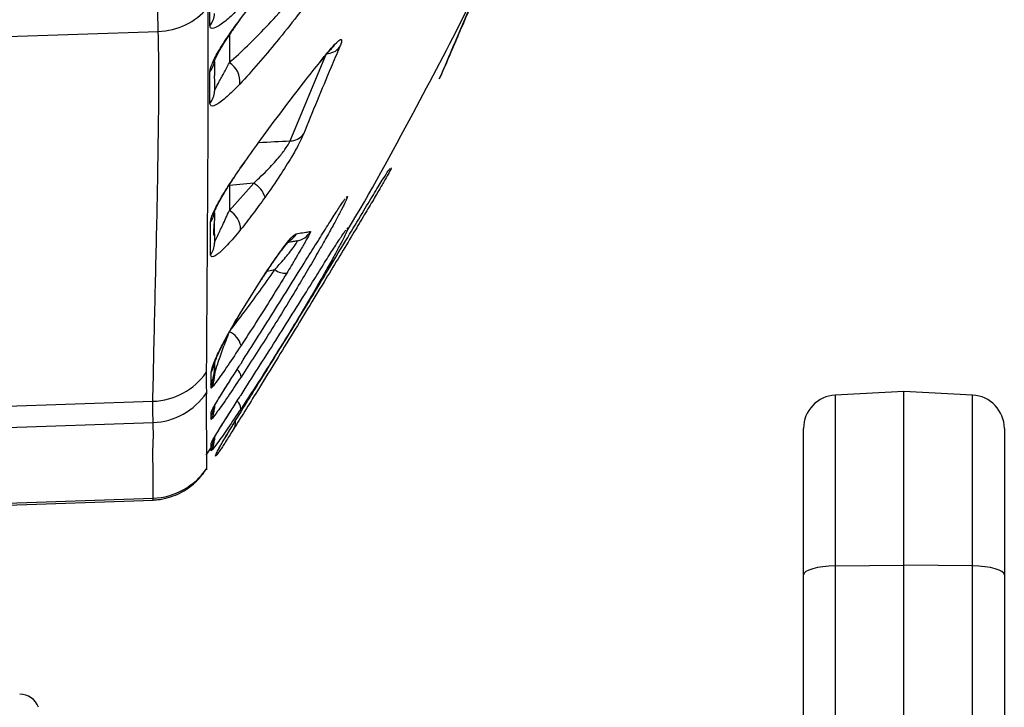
# Model space of a CAD drawing. Extents: x 0 to 8410, y 0 to 5940.
# Tile 184 of 210: x 7276 to 7423, y 4469 to 4572. Entities that reach past the tile are written whole.
import ezdxf

# ---------------------------------------------------------------- set-up
doc = ezdxf.new("R2010")
doc.units = 0
doc.header["$LTSCALE"] = 10
doc.layers.get('0').update_dxf_attribs({"linetype": 'CONTINUOUS'})

msp = doc.modelspace()

# ---------------------------------------------------------------- linework, layer by layer
at = {"color": 7, "linetype": 'CONTINUOUS'}
for p, q in [((7340.89, 4569.09), (7344.58, 4577.8)), ((7308.62, 4572.06), (7308.63, 4572.07)), ((7320.51, 4565.68), (7321.04, 4566.34)), ((7304.78, 4565.83), (7304.78, 4564.52)), ((7304.78, 4563.05), (7304.78, 4561.42)), ((7308.68, 4549.9), (7309.33, 4550.82)), ((7330.84, 4549.58), (7330.83, 4549.58)), ((7324.1, 4545.03), (7324.14, 4545.07)), ((7304.78, 4543.24), (7304.78, 4542.26)), ((7304.78, 4540.03), (7304.78, 4542.04)), ((7304.78, 4540.03), (7304.78, 4538.68)), ((7324.21, 4540.35), (7324.25, 4540.4)), ((7304.78, 4521.04), (7304.78, 4520.1)), ((7304.78, 4518.92), (7304.78, 4519.63)), ((7407.78, 4516.56), (7397.51, 4516.02)), ((7418.04, 4516.02), (7407.78, 4516.56)), ((7407.78, 4490.63), (7407.78, 4516.56)), ((7304.78, 4514.3), (7304.78, 4514.05)), ((7392.78, 4489.16), (7392.78, 4511.02)), ((7422.78, 4511.02), (7422.78, 4489.16)), ((7304.78, 4509.61), (7304.78, 4509.35)), ((7303.55, 4507.04), (7304.24, 4508.1)), ((7303.56, 4507.03), (7303.57, 4505.01)), ((7303.57, 4505.01), (7303.56, 4504.85)), ((7267.78, 4499.35), (7295.62, 4500.33)), ((7407.78, 4417.27), (7407.78, 4490.63)), ((7392.78, 4415.8), (7392.78, 4489.16)), ((7422.78, 4489.16), (7422.78, 4415.8))]:
    msp.add_line(p, q, dxfattribs=at)
at = {"color": 8, "linetype": 'CONTINUOUS'}
for p, q in [((7308.55, 4572.04), (7308.62, 4572.06)), ((7267.78, 4569.36), (7296.38, 4570.33)), ((7307, 4569.74), (7307, 4565.65)), ((7316.08, 4553.98), (7321.49, 4567.01)), ((7320.6, 4565.83), (7321.18, 4566.57)), ((7308.63, 4549.88), (7309.31, 4550.83)), ((7308.68, 4549.9), (7308.63, 4549.88)), ((7310.64, 4547.66), (7307, 4547.31)), ((7307, 4543.58), (7310.64, 4547.66)), ((7307, 4547.31), (7307, 4543.58)), ((7313.8, 4534.74), (7312.61, 4534.49)), ((7308.74, 4528.43), (7311.84, 4533.36)), ((7311.83, 4533.29), (7311.84, 4533.36)), ((7308.78, 4528.44), (7308.74, 4528.43)), ((7304.27, 4517.8), (7304.28, 4519.42)), ((7397.51, 4516.02), (7397.51, 4490.49)), ((7418.04, 4490.49), (7418.04, 4516.02)), ((7267.78, 4514.15), (7295.57, 4515.09)), ((7304.78, 4514.05), (7304.84, 4514.49)), ((7267.78, 4510.95), (7295.6, 4511.92)), ((7304.78, 4509.35), (7304.84, 4509.8)), ((7267.78, 4499.64), (7295.63, 4500.61)), ((7295.62, 4500.33), (7295.63, 4500.61)), ((7397.51, 4490.49), (7407.78, 4490.63)), ((7397.51, 4490.49), (7397.51, 4417.12)), ((7418.04, 4490.49), (7407.78, 4490.63)), ((7418.04, 4417.12), (7418.04, 4490.49))]:
    msp.add_line(p, q, dxfattribs=at)
at = {"color": 8, "linetype": 'CONTINUOUS', "flags": 128}
for points in [[(7341.16, 4569.66), (7341.14, 4569.62), (7340.89, 4569.09)], [(7321.04, 4566.34), (7321.08, 4566.38), (7321.18, 4566.57)], [(7304.2, 4536.96), (7304.19, 4538.45), (7304.17, 4541.86)], [(7304.27, 4512.38), (7304.27, 4512.7), (7304.27, 4513.48)], [(7304.27, 4508.08), (7304.27, 4508.39), (7304.27, 4508.78)], [(7397.51, 4490.49), (7396.58, 4490.45), (7395.68, 4490.37), (7394.86, 4490.24), (7394.15, 4490.07), (7393.56, 4489.88), (7393.13, 4489.65), (7392.87, 4489.41), (7392.78, 4489.16)], [(7422.78, 4489.16), (7422.69, 4489.41), (7422.42, 4489.65), (7421.99, 4489.88), (7421.4, 4490.07), (7420.69, 4490.24), (7419.87, 4490.37), (7418.98, 4490.45), (7418.04, 4490.49)]]:
    msp.add_lwpolyline(points, dxfattribs=at)
at = {"color": 7, "linetype": 'CONTINUOUS', "flags": 128}
msp.add_lwpolyline([(7304.27, 4507.69), (7304.27, 4508), (7304.27, 4508.08)], dxfattribs=at)
at = {"color": 8, "linetype": 'CONTINUOUS'}
for centre, radius, start, end in [((7296.05, 4580.47), 10.15, 271.8636, 319.5752), ((7301.94, 4573.03), 2.83, 319.0748, 359.8634), ((7321.45, 4569.6), 2.6, 271.0046, 320.8574), ((7301.93, 4566.16), 2.84, 319.1701, 359.8748), ((7305.24, 4562.8), 3.35, 354.1631, 58.2478), ((7301.93, 4561.42), 2.84, 319.4382, 359.8826), ((7316.01, 4556.61), 2.63, 271.4401, 321.0883), ((7308.78, 4544.41), 3.74, 17.9922, 60.2349), ((7301.93, 4543.62), 2.85, 321.9238, 359.9), ((7305.43, 4540.73), 3.25, 359.8727, 61.0848), ((7314.44, 4541.57), 2.96, 302.6039, 330.2528), ((7316.56, 4541.98), 3, 279.9983, 329.111), ((7301.93, 4538.68), 2.84, 322.786, 359.9081), ((7315.38, 4536.85), 2.64, 233.1932, 274.3108), ((7305.73, 4522.63), 3.11, 14.255, 65.8481), ((7301.89, 4521.04), 2.88, 325.7605, 359.9478), ((7295.29, 4525.16), 10.08, 271.613, 325.0159), ((7307.32, 4518.67), 1.42, 1.1639, 53.7793), ((7301.78, 4518.7), 2.99, 326.2917, 359.9966), ((7295.25, 4521.92), 10.01, 272.0055, 326.127), ((7307.32, 4513.95), 1.41, 0.875, 53.6091), ((7301.78, 4514.05), 2.99, 326.2449, 359.9982), ((7306.16, 4511.94), 1.78, 326.9759, 6.0704), ((7301.78, 4509.35), 2.99, 326.136, 359.9916), ((7301.77, 4510.46), 3.01, 326.1733, 337.6137), ((7295.28, 4510.61), 10, 271.9768, 325.9448)]:
    msp.add_arc(centre, radius, start, end, dxfattribs=at)
at = {"color": 7, "linetype": 'CONTINUOUS'}
for centre, radius, start, end in [((7397.78, 4511.02), 5, 93, 180), ((7417.78, 4511.02), 5, 0, 87), ((7275.68, 4468.35), 3, 20, 90)]:
    msp.add_arc(centre, radius, start, end, dxfattribs=at)
at = {"color": 8, "linetype": 'CONTINUOUS'}
for points, knots in [([(7296.38, 4570.33), (7296.34, 4571.48), (7296.28, 4573.8), (7296.21, 4578.54), (7296.15, 4584.12), (7296.08, 4590.63), (7296, 4598), (7295.93, 4606.18), (7295.86, 4615.11), (7295.8, 4624.7), (7295.74, 4634.93), (7295.68, 4645.7), (7295.64, 4656.94), (7295.6, 4668.09), (7295.57, 4679.01), (7295.56, 4686.11), (7295.55, 4689.66)], [0, 0, 0, 0, 0.072565, 0.145389, 0.218215, 0.290781, 0.363345, 0.436168, 0.50899, 0.581554, 0.654129, 0.726963, 0.799797, 0.872371, 0.936186, 1, 1, 1, 1]), ([(7308.55, 4572.04), (7309.7, 4573.55), (7311.99, 4576.57), (7315.54, 4581.06), (7319.06, 4585.36), (7322.2, 4589.05), (7324.89, 4592.04), (7326.97, 4594.21), (7328.65, 4595.8), (7329.96, 4596.86), (7330.93, 4597.39), (7331.48, 4597.36), (7331.63, 4596.8), (7331.46, 4595.86), (7331, 4594.56), (7330.29, 4592.97), (7329.32, 4591.08), (7328.08, 4588.83), (7326.57, 4586.29), (7324.7, 4583.33), (7322.55, 4580.1), (7319.99, 4576.45), (7317.16, 4572.64), (7314.19, 4568.89), (7311.3, 4565.45), (7309.48, 4563.46), (7308.57, 4562.46)], [0, 0, 0, 0, 0.057887, 0.115795, 0.174268, 0.232701, 0.277662, 0.322578, 0.35875, 0.394888, 0.431309, 0.467696, 0.498663, 0.529632, 0.558494, 0.587367, 0.618117, 0.648886, 0.684372, 0.719879, 0.762396, 0.804937, 0.855704, 0.906483, 0.953248, 1, 1, 1, 1]), ([(7307, 4565.65), (7307.9, 4566.48), (7309.72, 4568.14), (7312.58, 4571.05), (7315.54, 4574.27), (7318.34, 4577.57), (7320.9, 4580.77), (7323.03, 4583.62), (7324.9, 4586.26), (7326.4, 4588.51), (7327.65, 4590.53), (7328.61, 4592.22), (7329.32, 4593.65), (7329.78, 4594.81), (7329.96, 4595.66), (7329.83, 4596.17), (7329.45, 4596.13), (7329.25, 4596.11)], [0, 0, 0, 0, 0.0823982, 0.1662222, 0.2561733, 0.3479725, 0.4232799, 0.4999971, 0.5623839, 0.6259729, 0.6794216, 0.7340392, 0.7835799, 0.8344706, 0.8870739, 0.9416546, 1, 1, 1, 1]), ([(7304.08, 4571.17), (7304.09, 4571.71), (7304.09, 4572.83), (7304.1, 4574.48), (7304.11, 4575.79), (7304.11, 4576.45)], [0, 0, 0, 0, 0.317074, 0.658473, 1, 1, 1, 1]), ([(7303.77, 4573.89), (7303.78, 4572.13), (7303.83, 4563.35), (7303.75, 4550.09), (7303.65, 4533.77), (7303.58, 4524.18), (7303.55, 4519.38)], [0, 0, 0, 0, 0.093721, 0.468605, 0.734302, 1, 1, 1, 1]), ([(7308.55, 4573.88), (7307.96, 4573.3), (7306.68, 4572.03), (7305.15, 4570.91), (7304.23, 4570.61), (7304.12, 4571.02), (7304.08, 4571.17)], [0, 0, 0, 0, 0.240367, 0.526435, 0.814184, 1, 1, 1, 1]), ([(7304.08, 4564.31), (7304.15, 4564.65), (7304.29, 4565.34), (7305.3, 4567.27), (7306.76, 4569.58), (7308, 4571.28), (7308.55, 4572.04)], [0, 0, 0, 0, 0.24035, 0.491664, 0.773315, 1, 1, 1, 1]), ([(7295.57, 4515.09), (7295.67, 4519.69), (7295.86, 4528.9), (7296.22, 4542.72), (7296.39, 4554.22), (7296.51, 4563.43), (7296.42, 4568.03), (7296.38, 4570.33)], [0, 0, 0, 0, 0.250001, 0.500001, 0.749997, 0.875, 1, 1, 1, 1]), ([(7321.18, 4566.57), (7321.66, 4567.15), (7322.53, 4568.19), (7323.43, 4569.07), (7323.82, 4569.18), (7323.76, 4568.7), (7323.55, 4568.17), (7323.46, 4567.96)], [0, 0, 0, 0, 0.262975, 0.476457, 0.690667, 0.878419, 1, 1, 1, 1]), ([(7323.46, 4567.96), (7323.04, 4566.97), (7321.19, 4562.63), (7319.42, 4558.3), (7318.06, 4554.96)], [0, 0, 0, 0, 0.230152, 1, 1, 1, 1]), ([(7304.78, 4561.42), (7304.8, 4561.48), (7304.85, 4561.65), (7305.3, 4562.51), (7306.07, 4563.89), (7306.71, 4565.11), (7307, 4565.65)], [0, 0, 0, 0, 0.195672, 0.488234, 0.770488, 1, 1, 1, 1]), ([(7304.09, 4559.57), (7304.09, 4560.08), (7304.09, 4561.66), (7304.09, 4563.24), (7304.08, 4564.31)], [0, 0, 0, 0, 0.324287, 1, 1, 1, 1]), ([(7308.57, 4562.46), (7307.99, 4561.87), (7306.71, 4560.56), (7305.18, 4559.38), (7304.24, 4559.03), (7304.14, 4559.42), (7304.09, 4559.57)], [0, 0, 0, 0, 0.2386837, 0.5253815, 0.8126557, 1, 1, 1, 1]), ([(7318.06, 4554.96), (7317.84, 4554.49), (7317.42, 4553.54), (7316.18, 4551.35), (7314.46, 4548.59), (7313.09, 4546.63), (7312.34, 4545.57)], [0, 0, 0, 0, 0.201916, 0.403391, 0.675123, 1, 1, 1, 1]), ([(7310.64, 4547.66), (7311.39, 4548.37), (7312.74, 4549.64), (7314.43, 4551.51), (7315.48, 4552.89), (7315.93, 4553.63), (7316.05, 4553.92), (7316.08, 4553.98)], [0, 0, 0, 0, 0.34978, 0.626166, 0.81739, 0.95762, 1, 1, 1, 1]), ([(7311.4, 4553.75), (7311.41, 4553.75), (7312.97, 4553.82), (7314.53, 4553.9), (7316.08, 4553.98)], [0, 0, 0, 0, 0.006605, 1, 1, 1, 1]), ([(7304.17, 4541.86), (7304.24, 4542.21), (7304.39, 4542.89), (7305.35, 4544.8), (7306.75, 4547.14), (7308, 4548.98), (7308.63, 4549.88)], [0, 0, 0, 0, 0.242452, 0.465836, 0.735626, 1, 1, 1, 1]), ([(7312.34, 4545.57), (7311.73, 4544.73), (7310.5, 4543.04), (7309.29, 4541.5), (7308.68, 4540.72)], [0, 0, 0, 0, 0.497102, 1, 1, 1, 1]), ([(7324.46, 4545.54), (7324.55, 4545.62), (7324.7, 4545.79), (7324.58, 4545.45), (7324.51, 4545.29)], [0, 0, 0, 0, 0.5259811, 1, 1, 1, 1]), ([(7304.78, 4538.68), (7304.79, 4538.73), (7304.83, 4538.9), (7305.21, 4539.75), (7305.97, 4541.34), (7306.66, 4542.84), (7307, 4543.58)], [0, 0, 0, 0, 0.131853, 0.419671, 0.712175, 1, 1, 1, 1]), ([(7324.56, 4540.86), (7324.65, 4540.95), (7324.81, 4541.11), (7324.68, 4540.78), (7324.63, 4540.63)], [0, 0, 0, 0, 0.534329, 1, 1, 1, 1]), ([(7308.68, 4540.72), (7308, 4539.9), (7306.97, 4538.66), (7305.85, 4537.56), (7305.15, 4536.97), (7304.62, 4536.67), (7304.27, 4536.63), (7304.22, 4536.85), (7304.2, 4536.96)], [0, 0, 0, 0, 0.2938263, 0.4409558, 0.5880188, 0.7296255, 0.8710682, 1, 1, 1, 1]), ([(7311.84, 4533.36), (7312.26, 4533.99), (7313.08, 4535.26), (7314.4, 4537.17), (7315.7, 4538.91), (7316.62, 4539.93), (7316.91, 4540.06), (7317.01, 4540.1)], [0, 0, 0, 0, 0.193166, 0.385977, 0.630495, 0.87626, 1, 1, 1, 1]), ([(7319.13, 4540.45), (7319.12, 4540.39), (7319.09, 4540.27), (7318.55, 4539.27), (7317.61, 4537.62), (7316.55, 4535.83), (7315.79, 4534.58), (7315.58, 4534.22)], [0, 0, 0, 0, 0.201889, 0.404383, 0.604481, 0.885609, 1, 1, 1, 1]), ([(7317.01, 4540.1), (7317.32, 4540.16), (7318.13, 4540.3), (7318.89, 4540.4), (7319.05, 4540.43), (7319.13, 4540.45)], [0, 0, 0, 0, 0.2430012, 0.6207849, 1, 1, 1, 1]), ([(7313.8, 4534.74), (7314.02, 4534.99), (7314.77, 4535.83), (7315.82, 4537.07), (7316.68, 4538.18), (7317, 4538.66), (7317.15, 4538.94), (7317.16, 4539.04), (7317.09, 4539.03), (7317.08, 4539.03)], [0, 0, 0, 0, 0.126044, 0.422291, 0.618796, 0.772751, 0.809117, 0.965991, 1, 1, 1, 1]), ([(7307, 4525.47), (7307.75, 4526.46), (7309.27, 4528.43), (7311.56, 4531.57), (7313.05, 4533.67), (7313.8, 4534.74)], [0, 0, 0, 0, 0.33029, 0.661514, 1, 1, 1, 1]), ([(7304.28, 4519.42), (7304.33, 4519.7), (7304.46, 4520.33), (7305.32, 4522.33), (7306.66, 4524.92), (7307.9, 4527.06), (7308.62, 4528.23), (7308.74, 4528.43)], [0, 0, 0, 0, 0.193778, 0.442739, 0.694678, 0.945841, 1, 1, 1, 1]), ([(7304.78, 4518.69), (7304.8, 4518.89), (7304.85, 4519.37), (7305.27, 4520.76), (7305.99, 4522.82), (7306.66, 4524.59), (7307, 4525.47)], [0, 0, 0, 0, 0.166983, 0.40515, 0.703887, 1, 1, 1, 1]), ([(7308.74, 4523.4), (7308.07, 4522.38), (7307.07, 4520.86), (7305.94, 4519.23), (7305.09, 4518.03), (7304.42, 4517.14), (7304.32, 4517.06), (7304.27, 4517.03)], [0, 0, 0, 0, 0.299437, 0.449085, 0.598644, 0.833288, 1, 1, 1, 1]), ([(7303.55, 4519.38), (7303.55, 4518.63), (7303.56, 4517.13), (7303.56, 4516.6), (7303.56, 4516.34)], [0, 0, 0, 0, 0.497327, 1, 1, 1, 1]), ([(7308.74, 4518.7), (7308.07, 4517.69), (7307.06, 4516.17), (7305.94, 4514.56), (7305.09, 4513.36), (7304.42, 4512.48), (7304.31, 4512.41), (7304.27, 4512.38)], [0, 0, 0, 0, 0.298974, 0.448394, 0.597735, 0.833049, 1, 1, 1, 1]), ([(7304.27, 4513.48), (7304.33, 4513.61), (7304.46, 4513.9), (7305.35, 4515.39), (7306.33, 4516.96), (7307.06, 4518.1), (7307.24, 4518.39)], [0, 0, 0, 0, 0.251472, 0.567805, 0.888897, 1, 1, 1, 1]), ([(7304.27, 4517.03), (7304.27, 4517.12), (7304.27, 4517.25), (7304.27, 4517.47), (7304.27, 4517.56)], [0, 0, 0, 0, 0.624181, 1, 1, 1, 1]), ([(7303.56, 4516.34), (7303.56, 4515.75), (7303.54, 4514.58), (7303.56, 4512.19), (7303.56, 4509.7), (7303.56, 4507.79), (7303.56, 4507.06), (7303.56, 4507.03)], [0, 0, 0, 0, 0.1914246, 0.3828486, 0.7656977, 0.9911648, 1, 1, 1, 1]), ([(7295.6, 4511.92), (7295.6, 4512.18), (7295.59, 4512.71), (7295.58, 4514.29), (7295.57, 4515.09)], [0, 0, 0, 0, 0.497247, 1, 1, 1, 1]), ([(7304.27, 4508.78), (7304.33, 4508.91), (7304.45, 4509.2), (7305.35, 4510.68), (7306.34, 4512.26), (7307.07, 4513.4), (7307.26, 4513.7)], [0, 0, 0, 0, 0.251197, 0.566831, 0.88715, 1, 1, 1, 1]), ([(7295.63, 4500.61), (7295.62, 4501.31), (7295.61, 4502.71), (7295.62, 4505.29), (7295.54, 4507.77), (7295.69, 4510.14), (7295.63, 4511.32), (7295.6, 4511.92)], [0, 0, 0, 0, 0.185362, 0.370725, 0.685362, 0.842682, 1, 1, 1, 1])]:
    msp.add_open_spline(points, degree=3, knots=knots, dxfattribs=at)
at = {"color": 7, "linetype": 'CONTINUOUS'}
for points, knots in [([(7341.16, 4569.66), (7341.33, 4570.06), (7342.39, 4572.5), (7344.74, 4578.09), (7348.09, 4586.23), (7351.78, 4595.56), (7354.71, 4603.16), (7356.47, 4607.97), (7357.02, 4609.46)], [0, 0, 0, 0, 0.0322355, 0.1962179, 0.4430734, 0.6626932, 0.8955273, 1, 1, 1, 1]), ([(7324.51, 4540.39), (7324.54, 4540.44), (7328.06, 4546.24), (7333.97, 4557.18), (7340.6, 4569.63), (7343.79, 4576.27), (7344.54, 4577.82)], [0, 0, 0, 0, 0.004293, 0.479302, 0.878313, 1, 1, 1, 1]), ([(7304.75, 4565.84), (7304.75, 4565.83), (7304.74, 4565.8), (7304.79, 4565.97), (7304.94, 4566.33), (7305.25, 4566.96), (7305.74, 4567.83), (7306.42, 4568.92), (7307.26, 4570.18), (7308.01, 4571.25), (7308.5, 4571.89), (7308.63, 4572.07)], [0, 0, 0, 0, 0.015409, 0.096956, 0.198082, 0.321921, 0.461307, 0.614484, 0.77285, 0.936378, 1, 1, 1, 1]), ([(7338.33, 4563.24), (7338.36, 4563.3), (7338.56, 4563.67), (7338.92, 4564.45), (7339.55, 4565.85), (7340.29, 4567.62), (7340.9, 4569.04), (7341.16, 4569.66)], [0, 0, 0, 0, 0.027003, 0.172095, 0.41758, 0.747808, 1, 1, 1, 1]), ([(7338.35, 4563.23), (7338.38, 4563.28), (7338.56, 4563.56), (7339.07, 4564.76), (7339.87, 4566.72), (7340.55, 4568.3), (7340.89, 4569.09)], [0, 0, 0, 0, 0.065607, 0.380919, 0.689912, 1, 1, 1, 1]), ([(7321.04, 4566.34), (7321.24, 4566.58), (7321.66, 4567.1), (7322.18, 4567.69), (7322.53, 4568.06), (7322.71, 4568.23), (7322.69, 4568.21), (7322.69, 4568.21)], [0, 0, 0, 0, 0.257308, 0.539357, 0.773308, 0.946518, 1, 1, 1, 1]), ([(7309.31, 4550.83), (7310.11, 4551.96), (7311.96, 4554.56), (7314.94, 4558.56), (7317.97, 4562.54), (7319.78, 4564.8), (7320.6, 4565.83)], [0, 0, 0, 0, 0.209462, 0.485832, 0.765334, 1, 1, 1, 1]), ([(7304.78, 4564.52), (7304.76, 4564.06), (7304.74, 4563.2), (7304.76, 4563.1), (7304.78, 4563.05)], [0, 0, 0, 0, 0.526825, 1, 1, 1, 1]), ([(7331.21, 4549.96), (7331.21, 4549.96), (7331.22, 4549.93), (7330.89, 4549.31), (7330.29, 4548.22), (7329.37, 4546.63), (7328.21, 4544.67), (7326.82, 4542.34), (7325.15, 4539.56), (7323.25, 4536.41), (7321.06, 4532.79), (7318.7, 4528.91), (7316.17, 4524.76), (7313.63, 4520.61), (7311.31, 4516.83), (7309.28, 4513.55), (7308.2, 4511.83), (7307.66, 4510.97)], [0, 0, 0, 0, 0.004248, 0.062917, 0.121609, 0.179991, 0.238404, 0.301471, 0.36457, 0.437393, 0.510244, 0.592999, 0.675763, 0.764151, 0.852498, 0.926276, 1, 1, 1, 1]), ([(7307.66, 4511.76), (7308.14, 4512.54), (7309.13, 4514.15), (7310.89, 4516.98), (7312.9, 4520.23), (7315.13, 4523.83), (7317.58, 4527.83), (7320.11, 4531.98), (7322.64, 4536.16), (7325, 4540.1), (7327.06, 4543.53), (7328.76, 4546.34), (7329.97, 4548.32), (7330.74, 4549.51), (7330.94, 4549.77), (7331.02, 4549.87)], [0, 0, 0, 0, 0.065163, 0.135857, 0.206583, 0.288317, 0.370072, 0.459979, 0.549863, 0.639362, 0.728777, 0.808979, 0.889104, 0.957342, 1, 1, 1, 1]), ([(7304.74, 4543.25), (7304.74, 4543.25), (7304.74, 4543.22), (7304.77, 4543.36), (7304.9, 4543.68), (7305.18, 4544.28), (7305.62, 4545.13), (7306.25, 4546.21), (7307.02, 4547.45), (7307.62, 4548.36), (7307.92, 4548.81)], [0, 0, 0, 0, 0.006801, 0.088299, 0.191179, 0.321828, 0.473104, 0.642405, 0.819932, 1, 1, 1, 1]), ([(7308.74, 4520.75), (7309.6, 4522.1), (7311.32, 4524.79), (7313.91, 4528.9), (7316.41, 4532.89), (7318.6, 4536.4), (7320.43, 4539.33), (7321.92, 4541.71), (7323.13, 4543.61), (7323.94, 4544.85), (7324.2, 4545.19), (7324.29, 4545.31)], [0, 0, 0, 0, 0.131685, 0.263359, 0.395072, 0.526686, 0.630264, 0.733771, 0.837845, 0.941822, 1, 1, 1, 1]), ([(7324.51, 4545.29), (7324.41, 4545.05), (7324.2, 4544.58), (7323.58, 4543.37), (7322.75, 4541.81), (7321.69, 4539.9), (7320.39, 4537.59), (7318.86, 4534.96), (7317.06, 4531.91), (7315.05, 4528.59), (7312.91, 4525.16), (7310.79, 4521.83), (7309.42, 4519.74), (7308.74, 4518.7)], [0, 0, 0, 0, 0.077667, 0.154744, 0.231854, 0.314679, 0.397541, 0.491043, 0.584585, 0.692012, 0.799475, 0.899738, 1, 1, 1, 1]), ([(7304.78, 4542.26), (7304.72, 4541.69), (7304.61, 4540.47), (7304.62, 4539.79), (7304.68, 4539.9), (7304.69, 4539.92)], [0, 0, 0, 0, 0.42003, 0.898676, 1, 1, 1, 1]), ([(7308.74, 4516.02), (7309.59, 4517.35), (7311.32, 4520.05), (7313.91, 4524.14), (7316.45, 4528.16), (7318.65, 4531.67), (7320.5, 4534.63), (7321.99, 4536.99), (7323.22, 4538.92), (7324.04, 4540.16), (7324.3, 4540.51), (7324.39, 4540.63)], [0, 0, 0, 0, 0.130028, 0.263786, 0.393552, 0.527547, 0.629708, 0.734652, 0.836741, 0.942749, 1, 1, 1, 1]), ([(7324.63, 4540.63), (7324.52, 4540.39), (7324.31, 4539.92), (7323.69, 4538.71), (7322.86, 4537.17), (7321.8, 4535.25), (7320.5, 4532.96), (7318.96, 4530.32), (7317.16, 4527.28), (7315.13, 4523.96), (7312.99, 4520.53), (7310.83, 4517.15), (7309.44, 4515.04), (7308.74, 4513.97)], [0, 0, 0, 0, 0.078449, 0.154175, 0.231832, 0.313376, 0.396796, 0.488989, 0.583209, 0.689147, 0.797493, 0.897824, 1, 1, 1, 1]), ([(7311.83, 4533.29), (7312.15, 4533.78), (7312.78, 4534.75), (7313.67, 4536.07), (7314.47, 4537.19), (7315.12, 4538.06), (7315.62, 4538.67), (7315.9, 4539), (7316.05, 4539.13), (7316.01, 4539.1), (7316.01, 4539.1)], [0, 0, 0, 0, 0.184158, 0.363471, 0.526643, 0.673797, 0.802253, 0.910438, 0.990821, 1, 1, 1, 1]), ([(7317.08, 4539.03), (7317.03, 4539.02), (7316.92, 4539), (7316.58, 4538.94), (7316.14, 4538.87), (7315.78, 4538.8), (7315.73, 4538.79)], [0, 0, 0, 0, 0.31536, 0.630839, 0.947512, 1, 1, 1, 1]), ([(7315.58, 4534.22), (7314.84, 4533.02), (7313.35, 4530.58), (7311.03, 4526.92), (7309.5, 4524.56), (7308.74, 4523.4)], [0, 0, 0, 0, 0.330496, 0.66886, 1, 1, 1, 1]), ([(7307.57, 4526.41), (7307.83, 4526.86), (7308.22, 4527.53), (7308.64, 4528.21), (7308.78, 4528.44)], [0, 0, 0, 0, 0.6639482, 1, 1, 1, 1]), ([(7304.74, 4520.64), (7304.74, 4520.64), (7304.73, 4520.62), (7304.76, 4520.73), (7304.86, 4521), (7305.07, 4521.56), (7305.43, 4522.37), (7305.95, 4523.46), (7306.64, 4524.77), (7307.2, 4525.78), (7307.53, 4526.35), (7307.57, 4526.41)], [0, 0, 0, 0, 0.001058, 0.065282, 0.157927, 0.278215, 0.430144, 0.602078, 0.785825, 0.975397, 1, 1, 1, 1]), ([(7307.24, 4518.39), (7307.65, 4519.03), (7308.13, 4519.79), (7308.66, 4520.62), (7308.74, 4520.75)], [0, 0, 0, 0, 0.837719, 1, 1, 1, 1]), ([(7304.78, 4520.1), (7304.7, 4519.51), (7304.56, 4518.47), (7304.36, 4518), (7304.27, 4517.8)], [0, 0, 0, 0, 0.560707, 1, 1, 1, 1]), ([(7304.26, 4517.57), (7304.24, 4517.57), (7304.2, 4517.58), (7304.25, 4517.72), (7304.27, 4517.8)], [0, 0, 0, 0, 0.473268, 1, 1, 1, 1]), ([(7304.27, 4517.56), (7304.4, 4517.66), (7304.62, 4517.84), (7304.73, 4518.61), (7304.78, 4518.92)], [0, 0, 0, 0, 0.5936485, 1, 1, 1, 1]), ([(7304.53, 4513.97), (7304.53, 4513.98), (7304.53, 4513.98), (7304.64, 4514.17), (7304.87, 4514.57), (7305.27, 4515.23), (7305.84, 4516.16), (7306.51, 4517.23), (7307.01, 4518.03), (7307.24, 4518.39)], [0, 0, 0, 0, 0.04216, 0.13909, 0.272431, 0.441378, 0.631427, 0.834574, 1, 1, 1, 1]), ([(7307.26, 4513.7), (7307.66, 4514.33), (7308.14, 4515.08), (7308.66, 4515.89), (7308.74, 4516.02)], [0, 0, 0, 0, 0.842707, 1, 1, 1, 1]), ([(7304.65, 4514.21), (7304.61, 4513.98), (7304.5, 4513.24), (7304.2, 4512.83), (7304.32, 4512.99), (7304.33, 4513.01)], [0, 0, 0, 0, 0.282823, 0.92207, 1, 1, 1, 1]), ([(7308.74, 4513.97), (7308.06, 4512.96), (7307.06, 4511.46), (7305.94, 4509.85), (7305.08, 4508.66), (7304.42, 4507.78), (7304.31, 4507.71), (7304.27, 4507.69)], [0, 0, 0, 0, 0.299013, 0.446055, 0.597876, 0.833385, 1, 1, 1, 1]), ([(7304.53, 4509.27), (7304.53, 4509.28), (7304.53, 4509.28), (7304.64, 4509.48), (7304.87, 4509.87), (7305.27, 4510.54), (7305.85, 4511.48), (7306.52, 4512.54), (7307.03, 4513.34), (7307.26, 4513.7)], [0, 0, 0, 0, 0.043304, 0.140595, 0.274361, 0.443339, 0.633247, 0.836044, 1, 1, 1, 1]), ([(7304.54, 4513.29), (7304.55, 4513.3), (7304.63, 4513.4), (7304.71, 4513.88), (7304.78, 4514.3)], [0, 0, 0, 0, 0.1462514, 1, 1, 1, 1]), ([(7307.66, 4510.97), (7307.28, 4510.37), (7306.45, 4509.05), (7305.6, 4507.76), (7305.08, 4507.01), (7304.89, 4506.83), (7304.97, 4507.1), (7305.31, 4507.82), (7305.92, 4508.9), (7306.71, 4510.22), (7307.34, 4511.25), (7307.66, 4511.76)], [0, 0, 0, 0, 0.108982, 0.239377, 0.370001, 0.485792, 0.601594, 0.714673, 0.827638, 0.913862, 1, 1, 1, 1]), ([(7305.28, 4507.68), (7305.28, 4507.67), (7305.28, 4507.66), (7305.33, 4507.8), (7305.51, 4508.15), (7305.84, 4508.74), (7306.33, 4509.58), (7306.98, 4510.65), (7307.48, 4511.48), (7307.8, 4512), (7307.81, 4512.01)], [0, 0, 0, 0, 0.040827, 0.156579, 0.304338, 0.479504, 0.644359, 0.819388, 0.993978, 1, 1, 1, 1]), ([(7304.6, 4509.26), (7304.58, 4509.12), (7304.47, 4508.48), (7304.2, 4508.14), (7304.31, 4508.29), (7304.33, 4508.31)], [0, 0, 0, 0, 0.190903, 0.908807, 1, 1, 1, 1]), ([(7295.62, 4500.37), (7295.85, 4500.37), (7296.6, 4500.38), (7297.84, 4500.67), (7299.28, 4501.18), (7300.54, 4501.88), (7301.62, 4502.69), (7302.51, 4503.56), (7303.13, 4504.31), (7303.41, 4504.75), (7303.5, 4504.88)], [0, 0, 0, 0, 0.069958, 0.238003, 0.397264, 0.54813, 0.690433, 0.823309, 0.944661, 1, 1, 1, 1])]:
    msp.add_open_spline(points, degree=3, knots=knots, dxfattribs=at)

doc.saveas('drawing.dxf')
